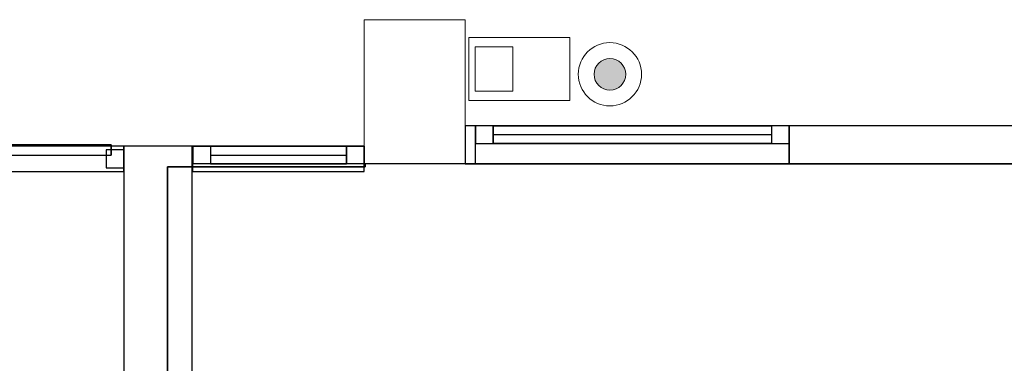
# Model space of a CAD drawing. Header units: metres. Extents: x 397.7 to 427.5, y 12.7 to 28.4.
# Tile 103 of 126: x 409.1 to 413, y 23.4 to 24.7. Entities that reach past the tile are written whole.
import ezdxf

# ---------------------------------------------------------------- set-up
doc = ezdxf.new("R2010")
doc.units = ezdxf.units.M
for name, color, linetype, lineweight, true_color in [('01_CARPINTERIA', 5, 'Continuous', 25, 0x0000ff), ('01_PROYECCION CARP', 7, 'Continuous', 25, 0x00007f), ('01_SUELOS', 7, 'Continuous', 25, 0x007f00)]:
    doc.layers.add(name, color=color, linetype=linetype, lineweight=lineweight, true_color=true_color)
for name, color, linetype, lineweight in [('A-COLS-____-MCUT', 7, 'Continuous', 18), ('A-COLS-____-OTLN', 7, 'Continuous', 18), ('A-DETL-GENF-OTLN', 7, 'Continuous', 18), ('A-GENM-____-OTLN', 7, 'Continuous', 18), ('A-WALL-____-MCUT', 7, 'Continuous', 25), ('A-WALL-____-OTLN', 7, 'Continuous', 25)]:
    doc.layers.add(name, color=color, linetype=linetype, lineweight=lineweight)

# ---------------------------------------------------------------- blocks, each defined once
blk = doc.blocks.new('Family - Evans P5-151513-08_TEL_P5')
at = {"layer": 'A-WALL-____-MCUT', "color": 253, "true_color": 0xaaaaaa}
for p, q in [((2.0198, 0.27), (0, 0.27)), ((0, 0.27), (0, 0)), ((2.0198, 0), (2.0198, 0.27)), ((0, 0), (2.0198, 0))]:
    blk.add_line(p, q, dxfattribs=at)
at = {"layer": 'A-WALL-____-OTLN', "color": 253, "true_color": 0xaaaaaa}
for p, q in [((2.0198, 0.27), (0, 0.27)), ((0, 0.27), (0, 0)), ((2.0198, 0), (2.0198, 0.27)), ((0, 0), (2.0198, 0))]:
    blk.add_line(p, q, dxfattribs=at)
at = {"layer": 'A-WALL-____-OTLN', "color": 253, "lineweight": 18, "true_color": 0xaaaaaa}
blk.add_line((0, 0), (2.0198, 0), dxfattribs=at)
blk = doc.blocks.new('Family - LONDR55-XX_ZZ-ARQ-CAA-M3D-Londres55-151625-08_TEL_P5')
at = {"layer": '01_CARPINTERIA', "color": 161, "true_color": 0xaaaaff}
for p, q in [((0.6886, 0.1487), (0.6886, 0.15)), ((0.6886, 0.15), (0.6886, 0.1487)), ((0.8136, 0.15), (0.6886, 0.15)), ((0.6886, 0.145), (0.6886, 0.1487)), ((0.6886, 0.1487), (0.6886, 0.145)), ((0.8123, 0.1487), (0.6886, 0.1487)), ((0.8123, 0.1487), (0.6886, 0.1487)), ((0.6886, 0.14), (0.6886, 0.145)), ((0.6886, 0.145), (0.6886, 0.14)), ((0.8086, 0.145), (0.6886, 0.145)), ((0.8086, 0.145), (0.6886, 0.145)), ((0.6886, 0.135), (0.6886, 0.14)), ((0.6886, 0.14), (0.6886, 0.135)), ((0.6886, 0.14), (0.8036, 0.14)), ((0.8036, 0.14), (0.6886, 0.14)), ((0.6886, 0.135), (0.6886, 0.1313)), ((0.6886, 0.1313), (0.6886, 0.135)), ((0.7986, 0.135), (0.6886, 0.135)), ((0.7986, 0.135), (0.6886, 0.135)), ((0.6886, 0.1313), (0.6886, 0.13)), ((0.6886, 0.13), (0.6886, 0.1313)), ((0.795, 0.1313), (0.6886, 0.1313)), ((0.795, 0.1313), (0.6886, 0.1313)), ((0.7936, 0.13), (0.6886, 0.13)), ((0.7936, 0.13), (0.795, 0.1313)), ((0.795, 0.1313), (0.7936, 0.13)), ((0.7936, 0.1), (0.7936, 0.13)), ((0.795, 0.1313), (0.7986, 0.135)), ((0.7986, 0.135), (0.795, 0.1313)), ((0.795, 0.1), (0.795, 0.1313)), ((0.795, 0.1), (0.795, 0.1313)), ((0.7986, 0.135), (0.8036, 0.14)), ((0.8036, 0.14), (0.7986, 0.135)), ((0.7986, 0.1), (0.7986, 0.135)), ((0.7986, 0.1), (0.7986, 0.135)), ((0.8086, 0.145), (0.8036, 0.14)), ((0.8036, 0.14), (0.8086, 0.145)), ((0.8036, 0.14), (0.8036, 0.1)), ((0.8036, 0.1), (0.8036, 0.14)), ((0.8123, 0.1487), (0.8086, 0.145)), ((0.8086, 0.145), (0.8123, 0.1487)), ((0.8086, 0.1), (0.8086, 0.145)), ((0.8086, 0.1), (0.8086, 0.145)), ((0.8136, 0.15), (0.8123, 0.1487)), ((0.8123, 0.1487), (0.8136, 0.15)), ((0.8123, 0.1), (0.8123, 0.1487)), ((0.8123, 0.1), (0.8123, 0.1487)), ((0.8136, 0.1), (0.8136, 0.15)), ((0.926, 0.1487), (0.9246, 0.15)), ((0.9246, 0.15), (0.9246, 0.1)), ((0.9246, 0.15), (0.926, 0.1487)), ((1.0496, 0.15), (0.9246, 0.15)), ((0.9296, 0.145), (0.926, 0.1487)), ((0.926, 0.1487), (0.926, 0.1)), ((0.926, 0.1487), (0.926, 0.1)), ((0.926, 0.1487), (0.9296, 0.145)), ((1.0496, 0.1487), (0.926, 0.1487)), ((1.0496, 0.1487), (0.926, 0.1487)), ((0.9346, 0.14), (0.9296, 0.145)), ((0.9296, 0.145), (0.9296, 0.1)), ((0.9296, 0.145), (0.9296, 0.1)), ((0.9296, 0.145), (0.9346, 0.14)), ((1.0496, 0.145), (0.9296, 0.145)), ((1.0496, 0.145), (0.9296, 0.145)), ((0.9346, 0.1), (0.9346, 0.14)), ((0.9346, 0.14), (0.9346, 0.1)), ((0.9346, 0.14), (0.9396, 0.135)), ((0.9396, 0.135), (0.9346, 0.14)), ((0.9346, 0.14), (1.0496, 0.14)), ((1.0496, 0.14), (0.9346, 0.14)), ((0.9396, 0.135), (0.9396, 0.1)), ((0.9396, 0.135), (0.9433, 0.1313)), ((0.9433, 0.1313), (0.9396, 0.135)), ((0.9396, 0.135), (0.9396, 0.1)), ((1.0496, 0.135), (0.9396, 0.135)), ((1.0496, 0.135), (0.9396, 0.135)), ((0.9433, 0.1313), (0.9433, 0.1)), ((0.9433, 0.1313), (0.9446, 0.13)), ((0.9446, 0.13), (0.9433, 0.1313)), ((0.9433, 0.1313), (0.9433, 0.1)), ((1.0496, 0.1313), (0.9433, 0.1313)), ((1.0496, 0.1313), (0.9433, 0.1313)), ((0.9446, 0.13), (0.9446, 0.1)), ((1.0496, 0.13), (0.9446, 0.13)), ((1.0496, 0.1487), (1.0496, 0.15)), ((1.0496, 0.15), (1.0496, 0.1487)), ((1.0496, 0.145), (1.0496, 0.1487)), ((1.0496, 0.1487), (1.0496, 0.145)), ((1.0496, 0.145), (1.0496, 0.14)), ((1.0496, 0.14), (1.0496, 0.145)), ((1.0496, 0.14), (1.0496, 0.135)), ((1.0496, 0.135), (1.0496, 0.14)), ((1.0496, 0.135), (1.0496, 0.1313)), ((1.0496, 0.1313), (1.0496, 0.135)), ((1.0496, 0.1313), (1.0496, 0.13)), ((1.0496, 0.13), (1.0496, 0.1313)), ((0.8686, 0.09), (0.05, 0.09)), ((0.05, 0.09), (0.05, 0.05)), ((0.8686, 0.09), (0.05, 0.09)), ((0.05, 0.09), (0.05, 0.05)), ((0.8286, 0.1), (0.7786, 0.1)), ((0.7786, 0.1), (0.8286, 0.1)), ((0.7786, 0.1), (0.7786, 0.09)), ((0.7786, 0.09), (0.7786, 0.1)), ((0.8286, 0.09), (0.7786, 0.09)), ((0.7786, 0.09), (0.8286, 0.09)), ((0.795, 0.1), (0.7936, 0.1)), ((0.7936, 0.1), (0.795, 0.1)), ((0.7986, 0.1), (0.795, 0.1)), ((0.795, 0.1), (0.7986, 0.1)), ((0.8036, 0.1), (0.7986, 0.1)), ((0.7986, 0.1), (0.8036, 0.1)), ((0.8086, 0.1), (0.8036, 0.1)), ((0.8036, 0.1), (0.8086, 0.1)), ((0.8086, 0.1), (0.8123, 0.1)), ((0.8123, 0.1), (0.8086, 0.1)), ((0.8123, 0.1), (0.8136, 0.1)), ((0.8136, 0.1), (0.8123, 0.1)), ((0.8286, 0.1), (0.8286, 0.09)), ((0.8286, 0.1), (0.8286, 0.09)), ((0.8686, 0.05), (0.8686, 0.09)), ((0.8686, 0.09), (0.8686, 0.05)), ((1.6883, 0.09), (0.8696, 0.09)), ((0.8696, 0.09), (0.8696, 0.05)), ((1.6883, 0.09), (0.8696, 0.09)), ((0.8696, 0.09), (0.8696, 0.05)), ((0.9596, 0.1), (0.9096, 0.1)), ((0.9096, 0.1), (0.9596, 0.1)), ((0.9096, 0.1), (0.9096, 0.09)), ((0.9096, 0.09), (0.9096, 0.1)), ((0.9596, 0.09), (0.9096, 0.09)), ((0.9096, 0.09), (0.9596, 0.09)), ((0.926, 0.1), (0.9246, 0.1)), ((0.9246, 0.1), (0.926, 0.1)), ((0.9296, 0.1), (0.926, 0.1)), ((0.926, 0.1), (0.9296, 0.1)), ((0.9346, 0.1), (0.9296, 0.1)), ((0.9296, 0.1), (0.9346, 0.1)), ((0.9396, 0.1), (0.9346, 0.1)), ((0.9346, 0.1), (0.9396, 0.1)), ((0.9396, 0.1), (0.9433, 0.1)), ((0.9433, 0.1), (0.9396, 0.1)), ((0.9433, 0.1), (0.9446, 0.1)), ((0.9446, 0.1), (0.9433, 0.1)), ((0.9596, 0.1), (0.9596, 0.09)), ((0.9596, 0.1), (0.9596, 0.09)), ((1.6883, 0.05), (1.6883, 0.09)), ((1.6883, 0.09), (1.6883, 0.05)), ((0.07, 0.07), (0, 0.07)), ((0, 0.07), (0, 0)), ((0.07, 0.07), (0, 0.07)), ((0, 0.07), (0, 0)), ((0.05, 0.05), (0.8686, 0.05)), ((0.05, 0.05), (0.8686, 0.05)), ((0.07, 0), (0.07, 0.07)), ((0.07, 0.07), (0.07, 0)), ((0.7786, 0.05), (0.8286, 0.05)), ((0.8286, 0.05), (0.7786, 0.05)), ((0.7786, 0.05), (0.7786, 0.04)), ((0.7786, 0.04), (0.7786, 0.05)), ((0.7786, 0.04), (0.8286, 0.04)), ((0.8286, 0.04), (0.7786, 0.04)), ((0.795, 0.04), (0.7936, 0.04)), ((0.7936, 0.04), (0.795, 0.04)), ((0.7936, 0.01), (0.7936, 0.04)), ((0.7986, 0.04), (0.795, 0.04)), ((0.795, 0.04), (0.7986, 0.04)), ((0.795, 0.0087), (0.795, 0.04)), ((0.795, 0.0087), (0.795, 0.04)), ((0.7986, 0.04), (0.8036, 0.04)), ((0.8036, 0.04), (0.7986, 0.04)), ((0.7986, 0.005), (0.7986, 0.04)), ((0.7986, 0.005), (0.7986, 0.04)), ((0.8036, 0.04), (0.8086, 0.04)), ((0.8086, 0.04), (0.8036, 0.04)), ((0.8036, 0.04), (0.8036, 0)), ((0.8036, 0), (0.8036, 0.04)), ((0.8086, 0.04), (0.8123, 0.04)), ((0.8123, 0.04), (0.8086, 0.04)), ((0.8086, -0.005), (0.8086, 0.04)), ((0.8086, -0.005), (0.8086, 0.04)), ((0.8123, 0.04), (0.8136, 0.04)), ((0.8136, 0.04), (0.8123, 0.04)), ((0.8123, -0.0087), (0.8123, 0.04)), ((0.8123, -0.0087), (0.8123, 0.04)), ((0.8136, -0.01), (0.8136, 0.04)), ((0.8286, 0.05), (0.8286, 0.04)), ((0.8286, 0.05), (0.8286, 0.04)), ((0.8986, 0.05), (0.8386, 0.05)), ((0.8386, 0.05), (0.8386, 0.02)), ((0.8986, 0.05), (0.8386, 0.05)), ((0.8386, 0.05), (0.8386, 0.02)), ((0.8696, 0.05), (1.6883, 0.05)), ((0.8696, 0.05), (1.6883, 0.05)), ((0.8986, 0.02), (0.8986, 0.05)), ((0.8986, 0.05), (0.8986, 0.02)), ((0.9096, 0.05), (0.9596, 0.05)), ((0.9596, 0.05), (0.9096, 0.05)), ((0.9096, 0.05), (0.9096, 0.04)), ((0.9096, 0.04), (0.9096, 0.05)), ((0.9096, 0.04), (0.9596, 0.04)), ((0.9596, 0.04), (0.9096, 0.04)), ((0.926, 0.04), (0.9246, 0.04)), ((0.9246, 0.04), (0.926, 0.04)), ((0.9246, 0.04), (0.9246, -0.01)), ((0.9296, 0.04), (0.926, 0.04)), ((0.926, 0.04), (0.9296, 0.04)), ((0.926, 0.04), (0.926, -0.0087)), ((0.926, 0.04), (0.926, -0.0087)), ((0.9296, 0.04), (0.9346, 0.04)), ((0.9346, 0.04), (0.9296, 0.04)), ((0.9296, 0.04), (0.9296, -0.005)), ((0.9296, 0.04), (0.9296, -0.005)), ((0.9346, 0.04), (0.9396, 0.04)), ((0.9396, 0.04), (0.9346, 0.04)), ((0.9346, 0), (0.9346, 0.04)), ((0.9346, 0.04), (0.9346, 0)), ((0.9396, 0.04), (0.9433, 0.04)), ((0.9433, 0.04), (0.9396, 0.04)), ((0.9396, 0.04), (0.9396, 0.005)), ((0.9396, 0.04), (0.9396, 0.005)), ((0.9433, 0.04), (0.9446, 0.04)), ((0.9446, 0.04), (0.9433, 0.04)), ((0.9433, 0.04), (0.9433, 0.0087)), ((0.9433, 0.04), (0.9433, 0.0087)), ((0.9446, 0.04), (0.9446, 0.01)), ((0.9596, 0.05), (0.9596, 0.04)), ((0.9596, 0.05), (0.9596, 0.04)), ((1.7383, 0.07), (1.6683, 0.07)), ((1.6683, 0.07), (1.6683, 0)), ((1.7383, 0.07), (1.6683, 0.07)), ((1.6683, 0.07), (1.6683, 0)), ((1.7383, 0), (1.7383, 0.07)), ((1.7383, 0.07), (1.7383, 0)), ((0, 0), (0.07, 0)), ((0, 0), (0.07, 0)), ((0.6886, 0.0087), (0.6886, 0.01)), ((0.6886, 0.01), (0.6886, 0.0087)), ((0.6886, 0.01), (0.7936, 0.01)), ((0.6886, 0.005), (0.6886, 0.0087)), ((0.6886, 0.0087), (0.6886, 0.005)), ((0.6886, 0.0087), (0.795, 0.0087)), ((0.6886, 0.0087), (0.795, 0.0087)), ((0.6886, 0), (0.6886, 0.005)), ((0.6886, 0.005), (0.6886, 0)), ((0.6886, 0.005), (0.7986, 0.005)), ((0.6886, 0.005), (0.7986, 0.005)), ((0.6886, -0.005), (0.6886, 0)), ((0.8036, 0), (0.6886, 0)), ((0.6886, 0), (0.8036, 0)), ((0.795, 0.0087), (0.7936, 0.01)), ((0.7936, 0.01), (0.795, 0.0087)), ((0.7986, 0.005), (0.795, 0.0087)), ((0.795, 0.0087), (0.7986, 0.005)), ((0.8036, 0), (0.7986, 0.005)), ((0.7986, 0.005), (0.8036, 0)), ((0.8386, 0.02), (0.8986, 0.02)), ((0.8386, 0.02), (0.8986, 0.02)), ((0.9396, 0.005), (0.9346, 0)), ((0.9346, 0), (0.9396, 0.005)), ((1.0496, 0), (0.9346, 0)), ((0.9346, 0), (1.0496, 0)), ((0.9433, 0.0087), (0.9396, 0.005)), ((0.9396, 0.005), (0.9433, 0.0087)), ((0.9396, 0.005), (1.0496, 0.005)), ((0.9396, 0.005), (1.0496, 0.005)), ((0.9446, 0.01), (0.9433, 0.0087)), ((0.9433, 0.0087), (0.9446, 0.01)), ((0.9433, 0.0087), (1.0496, 0.0087)), ((0.9433, 0.0087), (1.0496, 0.0087)), ((0.9446, 0.01), (1.0496, 0.01)), ((1.0496, 0.0087), (1.0496, 0.01)), ((1.0496, 0.01), (1.0496, 0.0087)), ((1.0496, 0.005), (1.0496, 0.0087)), ((1.0496, 0.0087), (1.0496, 0.005)), ((1.0496, 0.005), (1.0496, 0)), ((1.0496, 0), (1.0496, 0.005)), ((1.0496, 0), (1.0496, -0.005)), ((1.0496, -0.005), (1.0496, 0)), ((1.6683, 0), (1.7383, 0)), ((1.6683, 0), (1.7383, 0)), ((0.6886, 0), (0.6886, -0.005)), ((0.6886, -0.005), (0.6886, -0.0087)), ((0.6886, -0.0087), (0.6886, -0.005)), ((0.6886, -0.005), (0.8086, -0.005)), ((0.6886, -0.005), (0.8086, -0.005)), ((0.6886, -0.0087), (0.6886, -0.01)), ((0.6886, -0.01), (0.6886, -0.0087)), ((0.6886, -0.0087), (0.8123, -0.0087)), ((0.6886, -0.0087), (0.8123, -0.0087)), ((0.6886, -0.01), (0.8136, -0.01)), ((0.8036, 0), (0.8086, -0.005)), ((0.8086, -0.005), (0.8036, 0)), ((0.8086, -0.005), (0.8123, -0.0087)), ((0.8123, -0.0087), (0.8086, -0.005)), ((0.8123, -0.0087), (0.8136, -0.01)), ((0.8136, -0.01), (0.8123, -0.0087)), ((0.9246, -0.01), (0.926, -0.0087)), ((0.926, -0.0087), (0.9246, -0.01)), ((0.9246, -0.01), (1.0496, -0.01)), ((0.926, -0.0087), (0.9296, -0.005)), ((0.9296, -0.005), (0.926, -0.0087)), ((0.926, -0.0087), (1.0496, -0.0087)), ((0.926, -0.0087), (1.0496, -0.0087)), ((0.9296, -0.005), (0.9346, 0)), ((0.9346, 0), (0.9296, -0.005)), ((0.9296, -0.005), (1.0496, -0.005)), ((0.9296, -0.005), (1.0496, -0.005)), ((1.0496, -0.005), (1.0496, -0.0087)), ((1.0496, -0.0087), (1.0496, -0.005)), ((1.0496, -0.0087), (1.0496, -0.01)), ((1.0496, -0.01), (1.0496, -0.0087))]:
    blk.add_line(p, q, dxfattribs=at)
blk = doc.blocks.new('Family - Porta P5-151626-08_TEL_P5')
blk.add_blockref('Family - LONDR55-XX_ZZ-ARQ-CAA-M3D-Londres55-151625-08_TEL_P5', (0, 0))
blk = doc.blocks.new('Family - Paviment P5-151720-08_TEL_P5')
at = {"layer": '01_SUELOS', "color": 9, "true_color": 0xaad4aa}
for p, q in [((11.3542, 11.0369), (12.1358, 11.0369)), ((12.1358, 11.0369), (11.3542, 11.0369)), ((11.3542, 8.999), (11.3542, 11.0369)), ((11.3542, 11.0369), (11.3542, 8.999)), ((12.1358, 11.0488), (17.1944, 11.0519)), ((17.1944, 11.0519), (12.1358, 11.0488)), ((12.1358, 11.0369), (12.1358, 11.0488)), ((12.1358, 11.0488), (12.1358, 11.0369))]:
    blk.add_line(p, q, dxfattribs=at)
blk = doc.blocks.new('Family - Evans P5-151722-08_TEL_P5')
at = {"layer": 'A-WALL-____-MCUT', "color": 253, "true_color": 0xaaaaaa}
for p, q in [((5.34, 0.15), (0, 0.15)), ((5.34, 0), (5.34, 0.15)), ((6.58, 0.15), (6.58, 0)), ((6.62, 0.15), (6.58, 0.15)), ((6.62, 0), (6.62, 0.15)), ((0, 0), (5.34, 0)), ((6.58, 0), (6.62, 0))]:
    blk.add_line(p, q, dxfattribs=at)
at = {"layer": 'A-WALL-____-OTLN', "color": 253, "true_color": 0xaaaaaa}
for p, q in [((6.62, 0.15), (0, 0.15)), ((6.58, 0.15), (5.34, 0.15)), ((5.34, 0.15), (5.34, 0)), ((6.58, 0.15), (6.58, 0)), ((6.62, 0), (6.62, 0.15)), ((0, 0), (6.62, 0)), ((5.34, 0), (6.58, 0))]:
    blk.add_line(p, q, dxfattribs=at)
at = {"layer": 'A-WALL-____-OTLN', "color": 253, "lineweight": 18, "true_color": 0xaaaaaa}
blk.add_line((0, 0), (6.62, 0), dxfattribs=at)
blk = doc.blocks.new('Family - Vano de Finestra P5-151724-08_TEL_P5')
at = {"layer": 'A-GENM-____-OTLN', "color": 253, "true_color": 0xaaaaaa}
for p, q in [((410.867, 24.3095), (410.867, 24.1595)), ((412.107, 24.3095), (410.867, 24.3095)), ((410.867, 24.3095), (410.867, 24.1595)), ((410.867, 24.3095), (412.107, 24.3095)), ((412.107, 24.1595), (412.107, 24.3095)), ((412.107, 24.3095), (412.107, 24.1595)), ((410.867, 24.1595), (412.107, 24.1595)), ((412.107, 24.1595), (410.867, 24.1595))]:
    blk.add_line(p, q, dxfattribs=at)
blk = doc.blocks.new('Family - Pilar P5-151762-08_TEL_P5')
at = {"layer": 'A-COLS-____-MCUT', "color": 253, "true_color": 0xaaaaaa}
for p, q in [((0.4, 0.57), (0, 0.57)), ((0, 0.57), (0, 0)), ((0.4, 0), (0.4, 0.57)), ((0, 0), (0.4, 0))]:
    blk.add_line(p, q, dxfattribs=at)
at = {"layer": 'A-COLS-____-OTLN', "color": 253, "true_color": 0xaaaaaa}
for p, q in [((0.4, 0.57), (0, 0.57)), ((0, 0.57), (0, 0)), ((0.4, 0), (0.4, 0.57)), ((0, 0), (0.4, 0))]:
    blk.add_line(p, q, dxfattribs=at)
blk = doc.blocks.new('Forma directa - LONDR55-XX_ZZ-ARQ-CAA-M3D-Londres55-151816-08_TEL_P5')
at = {"layer": '01_CARPINTERIA', "color": 161, "true_color": 0xaaaaff}
for p, q in [((0.07, 0.07), (0, 0.07)), ((0, 0.07), (0, 0)), ((0.07, 0.07), (0, 0.07)), ((0, 0.07), (0, 0)), ((0.07, 0), (0.07, 0.07)), ((0.07, 0.07), (0.07, 0)), ((0.07, 0.07), (0.607, 0.07)), ((0.607, 0.07), (0.07, 0.07)), ((0.07, 0.07), (0.07, 0)), ((0.07, 0), (0.07, 0.07)), ((0.607, 0.07), (0.607, 0)), ((0.607, 0.07), (0.607, 0)), ((0.677, 0.07), (0.607, 0.07)), ((0.607, 0.07), (0.607, 0)), ((0.677, 0.07), (0.607, 0.07)), ((0.607, 0.07), (0.607, 0)), ((0.677, 0), (0.677, 0.07)), ((0.677, 0.07), (0.677, 0)), ((0, 0), (0.07, 0)), ((0, 0), (0.07, 0)), ((0.607, 0.035), (0.07, 0.035)), ((0.607, 0.035), (0.07, 0.035)), ((0.07, 0), (0.607, 0)), ((0.607, 0), (0.07, 0)), ((0.607, 0), (0.677, 0)), ((0.607, 0), (0.677, 0))]:
    blk.add_line(p, q, dxfattribs=at)
blk = doc.blocks.new('Forma directa - Porta P5-151817-08_TEL_P5')
at = {"extrusion": (0, 0, -1), "zscale": -1, "rotation": 180}
blk.add_blockref('Forma directa - LONDR55-XX_ZZ-ARQ-CAA-M3D-Londres55-151816-08_TEL_P5', (0, 0), dxfattribs=at)
blk = doc.blocks.new('Family - Evans P5-151861-08_TEL_P5')
at = {"layer": 'A-WALL-____-MCUT', "color": 253, "true_color": 0xaaaaaa}
for p, q in [((0.677, 0.1), (0.677, 0)), ((0.68, 0.1), (0.677, 0.1)), ((0.68, 0), (0.68, 0.1)), ((2.6883, 0.1), (2.6883, 0)), ((2.69, 0.1), (2.6883, 0.1)), ((2.69, 0), (2.69, 0.1)), ((0.677, 0), (0.68, 0)), ((2.6883, 0), (2.69, 0))]:
    blk.add_line(p, q, dxfattribs=at)
at = {"layer": 'A-WALL-____-OTLN', "color": 253, "true_color": 0xaaaaaa}
for p, q in [((0.68, 0.1), (0, 0.1)), ((0.677, 0.1), (0, 0.1)), ((0, 0.1), (0, 0)), ((0, 0.1), (0, 0)), ((0.677, 0.1), (0.677, 0)), ((0.68, 0), (0.68, 0.1)), ((2.69, 0.1), (0.95, 0.1)), ((2.6883, 0.1), (0.95, 0.1)), ((0.95, 0.1), (0.95, 0)), ((0.95, 0.1), (0.95, 0)), ((2.6883, 0.1), (2.6883, 0)), ((2.69, 0), (2.69, 0.1)), ((0, 0), (0.68, 0)), ((0.95, 0), (2.69, 0)), ((0, 0), (0.677, 0)), ((0.95, 0), (2.6883, 0))]:
    blk.add_line(p, q, dxfattribs=at)
blk = doc.blocks.new('Family - Vano porta P5-151863-08_TEL_P5')
at = {"layer": 'A-GENM-____-OTLN', "color": 253, "true_color": 0xaaaaaa}
for p, q in [((409.75, 24.2295), (409.75, 24.1295)), ((410.427, 24.2295), (409.75, 24.2295)), ((409.75, 24.2295), (409.75, 24.1295)), ((409.75, 24.2295), (410.427, 24.2295)), ((410.427, 24.1295), (410.427, 24.2295)), ((410.427, 24.2295), (410.427, 24.1295)), ((409.75, 24.1295), (410.427, 24.1295)), ((410.427, 24.1295), (409.75, 24.1295))]:
    blk.add_line(p, q, dxfattribs=at)
blk = doc.blocks.new('Family - Vano porta P5-151865-08_TEL_P5')
at = {"layer": 'A-GENM-____-OTLN', "color": 253, "true_color": 0xaaaaaa}
for p, q in [((407.7387, 24.2295), (407.7387, 24.1295)), ((409.477, 24.2295), (407.7387, 24.2295)), ((407.7387, 24.2295), (407.7387, 24.1295)), ((407.7387, 24.2295), (409.477, 24.2295)), ((409.477, 24.1295), (409.477, 24.2295)), ((409.477, 24.2295), (409.477, 24.1295)), ((407.7387, 24.1295), (409.477, 24.1295)), ((409.477, 24.1295), (407.7387, 24.1295))]:
    blk.add_line(p, q, dxfattribs=at)
blk = doc.blocks.new('Family - LONDR55-XX_ZZ-ARQ-CAA-M3D-Londres55-151937-08_TEL_P5')
at = {"layer": '01_CARPINTERIA', "color": 9, "true_color": 0xaaaad4}
for p, q in [((0.07, 0.07), (0, 0.07)), ((0, 0.07), (0, 0)), ((0.07, 0), (0.07, 0.07)), ((1.24, 0.07), (1.17, 0.07)), ((1.17, 0.07), (1.17, 0)), ((1.24, 0), (1.24, 0.07)), ((0, 0), (0.07, 0)), ((1.17, 0), (1.24, 0))]:
    blk.add_line(p, q, dxfattribs=at)
at = {"layer": '01_PROYECCION CARP', "color": 9, "true_color": 0xaaaad4}
for p, q in [((0, 0), (0, 0.07)), ((0.07, 0.07), (0, 0.07)), ((0.07, 0), (0.07, 0.07)), ((1.17, 0.07), (0.07, 0.07)), ((0.07, 0.07), (1.17, 0.07)), ((0.07, 0), (0.07, 0.07)), ((0.07, 0), (0.07, 0.07)), ((1.17, 0), (1.17, 0.07)), ((1.17, 0.07), (1.17, 0)), ((1.17, 0), (1.17, 0.07)), ((1.24, 0.07), (1.17, 0.07)), ((1.24, 0), (1.24, 0.07)), ((0, 0), (0.07, 0)), ((0.07, 0.035), (1.17, 0.035)), ((0.07, 0.035), (1.17, 0.035)), ((1.17, 0), (0.07, 0)), ((0.07, 0), (1.17, 0)), ((1.17, 0), (1.24, 0))]:
    blk.add_line(p, q, dxfattribs=at)
blk = doc.blocks.new('Family - Finestra P5-151938-08_TEL_P5')
blk.add_blockref('Family - LONDR55-XX_ZZ-ARQ-CAA-M3D-Londres55-151937-08_TEL_P5', (0, 0))
blk = doc.blocks.new('LONDR55-XX_ZZ-ARQ-CAA-M3D-Londres55_ifc-1-08_TEL_P5')
at = {"layer": '01_CARPINTERIA', "color": 253, "lineweight": 18, "true_color": 0xaaaaaa}
blk.add_blockref('Family - Porta P5-151626-08_TEL_P5', (407.7387, 24.1445), dxfattribs=at)
at = {"layer": '01_CARPINTERIA', "color": 253, "lineweight": 18, "true_color": 0xaaaaaa, "rotation": 180}
blk.add_blockref('Forma directa - Porta P5-151817-08_TEL_P5', (410.427, 24.1595), dxfattribs=at)
at = {"layer": '01_PROYECCION CARP', "color": 253, "lineweight": 18, "true_color": 0xaaaaaa, "rotation": 180}
blk.add_blockref('Family - Finestra P5-151938-08_TEL_P5', (412.107, 24.3095), dxfattribs=at)
at = {"layer": '01_SUELOS', "color": 253, "lineweight": 18, "true_color": 0xaaaaaa}
blk.add_blockref('Family - Paviment P5-151720-08_TEL_P5', (398.2952, 13.1106), dxfattribs=at)
at = {"layer": 'A-COLS-____-OTLN', "color": 253, "lineweight": 18, "true_color": 0xaaaaaa}
blk.add_blockref('Family - Pilar P5-151762-08_TEL_P5', (410.427, 24.1595), dxfattribs=at)
at = {"layer": 'A-GENM-____-OTLN', "color": 253, "lineweight": 18, "true_color": 0xaaaaaa}
for name in ['Family - Vano de Finestra P5-151724-08_TEL_P5', 'Family - Vano porta P5-151865-08_TEL_P5', 'Family - Vano porta P5-151863-08_TEL_P5']:
    blk.add_blockref(name, (0, 0), dxfattribs=at)
at = {"layer": 'A-WALL-____-OTLN', "color": 253, "lineweight": 18, "true_color": 0xaaaaaa}
for name, p, rotation in [('Family - Evans P5-151722-08_TEL_P5', (417.447, 24.3095), 180), ('Family - Evans P5-151861-08_TEL_P5', (410.427, 24.2295), 180), ('Family - Evans P5-151513-08_TEL_P5', (409.747, 22.2096), 90)]:
    blk.add_blockref(name, p, dxfattribs=dict(at, rotation=rotation))
blk = doc.blocks.new('ZYR_08_03_01 Camera Domo - 01 Camara DOMO 01-914285-08_TEL_P5')
at = {"layer": 'A-DETL-GENF-OTLN', "true_color": 0xff00ff}
blk.add_hatch(color=6, dxfattribs=at).paths.add_polyline_path([(0, -0.0625), (0.0162, -0.0604), (0.0313, -0.0541), (0.0442, -0.0442), (0.0541, -0.0312), (0.0604, -0.0162), (0.0625, 0), (0.0604, 0.0162), (0.0541, 0.0313), (0.0442, 0.0442), (0.0313, 0.0541), (0.0162, 0.0604), (0, 0.0625), (-0.0162, 0.0604), (-0.0312, 0.0541), (-0.0442, 0.0442), (-0.0541, 0.0313), (-0.0604, 0.0162), (-0.0625, 0), (-0.0604, -0.0162), (-0.0541, -0.0312), (-0.0442, -0.0442), (-0.0312, -0.0541), (-0.0162, -0.0604)])
at = {"layer": 'A-DETL-GENF-OTLN', "color": 6, "true_color": 0xff00ff}
for radius in [0.125, 0.0625]:
    blk.add_circle((0, 0), radius, dxfattribs=at)
for start, end in [(360, 180), (180, 360)]:
    blk.add_arc((0, 0), 0.0625, start, end, dxfattribs=at)
blk = doc.blocks.new('ZYR_08_03_03 Lector - 01 Biometric-920423-08_TEL_P5')
at = {"layer": 'A-DETL-GENF-OTLN', "color": 6, "true_color": 0xff00ff}
for p, q in [((-0.0744, 0), (0.1756, 0)), ((-0.0744, -0.4), (-0.0744, 0)), ((-0.0369, -0.025), (0.1382, -0.025)), ((-0.0369, -0.175), (-0.0369, -0.025)), ((0.1382, -0.025), (0.1382, -0.175)), ((0.1756, 0), (0.1756, -0.4)), ((0.1382, -0.175), (-0.0369, -0.175)), ((0.1756, -0.4), (-0.0744, -0.4))]:
    blk.add_line(p, q, dxfattribs=at)

msp = doc.modelspace()

# ---------------------------------------------------------------- block references
at = {"lineweight": 5}
msp.add_blockref('LONDR55-XX_ZZ-ARQ-CAA-M3D-Londres55_ifc-1-08_TEL_P5', (0, 0), dxfattribs=at)
at = {"layer": 'A-DETL-GENF-OTLN', "color": 6, "true_color": 0xff00ff, "rotation": 89.99999999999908}
msp.add_blockref('ZYR_08_03_03 Lector - 01 Biometric-920423-08_TEL_P5', (410.8405, 24.4841), dxfattribs=at)
at = {"layer": 'A-DETL-GENF-OTLN', "color": 6, "true_color": 0xff00ff}
msp.add_blockref('ZYR_08_03_01 Camera Domo - 01 Camara DOMO 01-914285-08_TEL_P5', (411.3986, 24.5137), dxfattribs=at)

doc.saveas('drawing.dxf')
